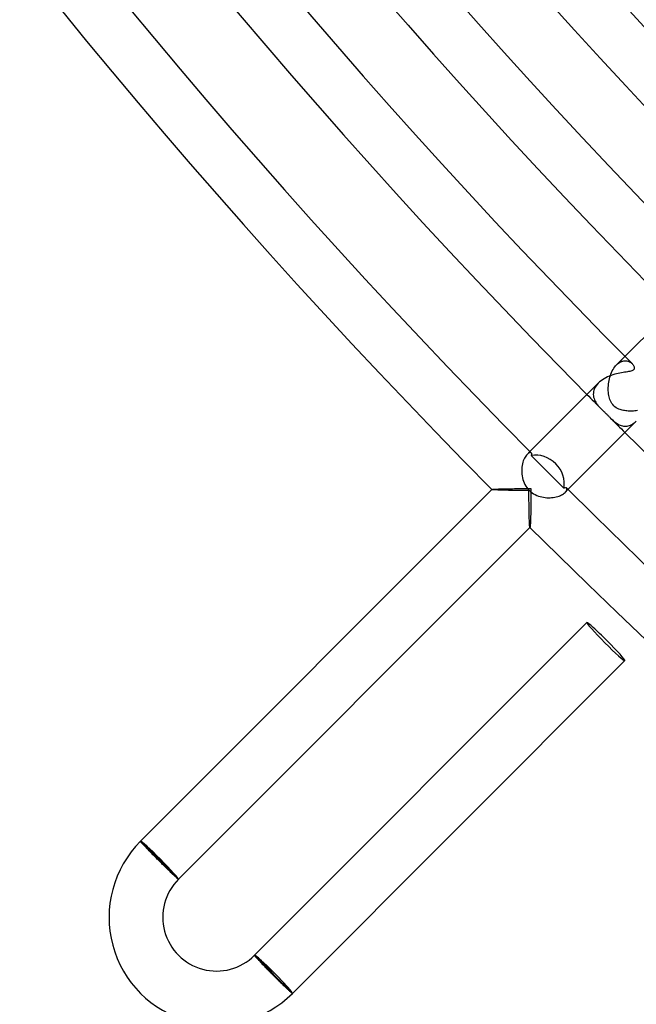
# Model space of a CAD drawing. Header units: millimetres. Extents: x -535 to 535, y -535 to 535.
# Tile 3 of 106: x -383 to -337, y -383 to -310. Entities that reach past the tile are written whole.
import ezdxf

# ---------------------------------------------------------------- set-up
doc = ezdxf.new("R2010")
doc.units = ezdxf.units.MM
doc.layers.add('HIDDEN', color=7, linetype='Continuous')
doc.layers.add('THICK', color=7, linetype='Continuous')

msp = doc.modelspace()

# ---------------------------------------------------------------- linework, layer by layer
at = {"layer": 'HIDDEN'}
for p, q in [((-337.994, -335.166), (-338.614, -335.785)), ((-338.939, -336.247), (-338.882, -336.142)), ((-338.882, -336.142), (-338.82, -336.041)), ((-338.82, -336.041), (-338.754, -335.948)), ((-338.754, -335.948), (-338.685, -335.862)), ((-338.685, -335.862), (-338.614, -335.785)), ((-338.614, -335.785), (-338.538, -335.716)), ((-338.538, -335.716), (-338.461, -335.655)), ((-338.461, -335.655), (-338.384, -335.604)), ((-338.384, -335.604), (-338.306, -335.563)), ((-338.306, -335.563), (-338.228, -335.53)), ((-338.228, -335.53), (-338.151, -335.507)), ((-338.151, -335.507), (-338.075, -335.492)), ((-338.075, -335.492), (-338, -335.485)), ((-338, -335.485), (-337.928, -335.486)), ((-337.928, -335.486), (-337.858, -335.494)), ((-337.858, -335.494), (-337.79, -335.509)), ((-337.79, -335.509), (-337.726, -335.53)), ((-337.726, -335.53), (-337.665, -335.556)), ((-337.665, -335.556), (-337.608, -335.587)), ((-337.608, -335.587), (-337.555, -335.622)), ((-337.555, -335.622), (-337.507, -335.66)), ((-337.507, -335.66), (-337.463, -335.701)), ((-339.178, -336.962), (-339.151, -336.837)), ((-339.151, -336.837), (-339.118, -336.713)), ((-339.118, -336.713), (-339.081, -336.592)), ((-339.081, -336.592), (-339.039, -336.473)), ((-339.039, -336.473), (-338.991, -336.358)), ((-338.991, -336.358), (-338.939, -336.247)), ((-340.264, -337.56), (-340.305, -337.667)), ((-340.211, -337.453), (-340.264, -337.56)), ((-340.145, -337.348), (-340.211, -337.453)), ((-340.066, -337.246), (-340.145, -337.348)), ((-339.975, -337.147), (-340.066, -337.246)), ((-339.236, -337.594), (-339.234, -337.469)), ((-339.232, -337.717), (-339.236, -337.594)), ((-339.234, -337.469), (-339.228, -337.342)), ((-339.228, -337.342), (-339.216, -337.215)), ((-339.216, -337.215), (-339.199, -337.088)), ((-339.199, -337.088), (-339.178, -336.962)), ((-340.347, -337.881), (-340.35, -337.986)), ((-340.35, -337.986), (-340.343, -338.089)), ((-340.332, -337.774), (-340.347, -337.881)), ((-340.343, -338.089), (-340.325, -338.191)), ((-340.305, -337.667), (-340.332, -337.774)), ((-340.325, -338.191), (-340.297, -338.29)), ((-340.297, -338.29), (-340.26, -338.387)), ((-340.26, -338.387), (-340.215, -338.483)), ((-339.224, -337.836), (-339.232, -337.717)), ((-339.21, -337.951), (-339.224, -337.836)), ((-339.192, -338.062), (-339.21, -337.951)), ((-339.17, -338.168), (-339.192, -338.062)), ((-339.143, -338.27), (-339.17, -338.168)), ((-339.11, -338.371), (-339.143, -338.27)), ((-339.07, -338.471), (-339.11, -338.371)), ((-340.215, -338.483), (-340.163, -338.575)), ((-340.163, -338.575), (-340.105, -338.664)), ((-340.105, -338.664), (-340.042, -338.749)), ((-340.042, -338.749), (-339.975, -338.832)), ((-339.975, -338.832), (-339.904, -338.912)), ((-339.904, -338.912), (-339.832, -338.989)), ((-339.832, -338.989), (-339.759, -339.063)), ((-339.759, -339.063), (-339.712, -339.11)), ((-339.712, -339.11), (-339.669, -339.153)), ((-339.023, -338.567), (-339.07, -338.471)), ((-338.967, -338.659), (-339.023, -338.567)), ((-338.903, -338.747), (-338.967, -338.659)), ((-338.829, -338.829), (-338.903, -338.747)), ((-338.741, -338.908), (-338.829, -338.829)), ((-338.645, -338.977), (-338.741, -338.908)), ((-338.546, -339.034), (-338.645, -338.977)), ((-338.449, -339.079), (-338.546, -339.034)), ((-338.358, -339.114), (-338.449, -339.079)), ((-338.276, -339.141), (-338.358, -339.114)), ((-339.669, -339.153), (-339.628, -339.193)), ((-339.628, -339.193), (-339.589, -339.23)), ((-339.589, -339.23), (-339.553, -339.265)), ((-339.553, -339.265), (-339.52, -339.297)), ((-339.52, -339.297), (-339.49, -339.327)), ((-339.49, -339.327), (-339.462, -339.354)), ((-339.462, -339.354), (-339.435, -339.381)), ((-339.435, -339.381), (-339.408, -339.408)), ((-339.408, -339.408), (-339.371, -339.445)), ((-339.371, -339.445), (-339.335, -339.482)), ((-339.335, -339.482), (-339.299, -339.518)), ((-339.299, -339.518), (-339.264, -339.554)), ((-339.264, -339.554), (-339.23, -339.59)), ((-339.23, -339.59), (-339.195, -339.625)), ((-339.195, -339.625), (-339.162, -339.659)), ((-339.162, -339.659), (-339.129, -339.693)), ((-339.129, -339.693), (-339.096, -339.726)), ((-339.096, -339.726), (-339.063, -339.759)), ((-339.063, -339.759), (-338.996, -339.825)), ((-338.996, -339.825), (-338.931, -339.887)), ((-338.196, -339.163), (-338.276, -339.141)), ((-338.113, -339.182), (-338.196, -339.163)), ((-338.026, -339.199), (-338.113, -339.182)), ((-337.937, -339.212), (-338.026, -339.199)), ((-337.845, -339.223), (-337.937, -339.212)), ((-337.75, -339.23), (-337.845, -339.223)), ((-337.654, -339.235), (-337.75, -339.23)), ((-337.556, -339.236), (-337.654, -339.235)), ((-337.456, -339.234), (-337.556, -339.236)), ((-337.355, -339.229), (-337.456, -339.234)), ((-337.253, -339.22), (-337.355, -339.229)), ((-337.15, -339.208), (-337.253, -339.22)), ((-337.047, -339.193), (-337.15, -339.208)), ((-338.931, -339.887), (-338.866, -339.945)), ((-338.866, -339.945), (-338.799, -340.002)), ((-338.799, -340.002), (-338.73, -340.057)), ((-338.73, -340.057), (-338.658, -340.109)), ((-338.658, -340.109), (-338.584, -340.157)), ((-338.584, -340.157), (-338.508, -340.202)), ((-338.508, -340.202), (-338.429, -340.242)), ((-338.429, -340.242), (-338.348, -340.276)), ((-338.348, -340.276), (-338.266, -340.305)), ((-338.266, -340.305), (-338.182, -340.326)), ((-338.182, -340.326), (-338.097, -340.341)), ((-338.097, -340.341), (-338.011, -340.349)), ((-338.011, -340.349), (-337.924, -340.35)), ((-337.924, -340.35), (-337.836, -340.342)), ((-337.836, -340.342), (-337.748, -340.326)), ((-337.748, -340.326), (-337.659, -340.302)), ((-337.659, -340.302), (-337.571, -340.269)), ((-337.571, -340.269), (-337.483, -340.227)), ((-337.483, -340.227), (-337.395, -340.177)), ((-337.395, -340.177), (-337.31, -340.117)), ((-337.31, -340.117), (-337.227, -340.05)), ((-337.227, -340.05), (-337.146, -339.975)), ((-345.479, -342.736), (-345.522, -342.83)), ((-345.432, -342.651), (-345.479, -342.736)), ((-345.384, -342.576), (-345.432, -342.651)), ((-345.334, -342.511), (-345.384, -342.576)), ((-345.284, -342.455), (-345.334, -342.511)), ((-345.065, -342.237), (-345.284, -342.456)), ((-345.23, -342.407), (-345.284, -342.455)), ((-345.179, -342.371), (-345.23, -342.407)), ((-345.13, -342.345), (-345.179, -342.371)), ((-345.084, -342.329), (-345.13, -342.345)), ((-345.043, -342.322), (-345.084, -342.329)), ((-345.006, -342.324), (-345.043, -342.322)), ((-344.975, -342.334), (-345.006, -342.324)), ((-344.952, -342.351), (-344.975, -342.334)), ((-345.665, -343.402), (-345.675, -343.53)), ((-345.648, -343.277), (-345.665, -343.402)), ((-345.624, -343.156), (-345.648, -343.277)), ((-345.595, -343.041), (-345.624, -343.156)), ((-345.561, -342.932), (-345.595, -343.041)), ((-345.522, -342.83), (-345.561, -342.932)), ((-345.675, -343.53), (-345.679, -343.66)), ((-345.679, -343.66), (-345.675, -343.792)), ((-345.675, -343.792), (-345.665, -343.924)), ((-345.665, -343.924), (-345.647, -344.056)), ((-345.647, -344.056), (-345.621, -344.188)), ((-345.621, -344.188), (-345.587, -344.318)), ((-345.587, -344.318), (-345.546, -344.445)), ((-345.546, -344.445), (-345.496, -344.57)), ((-345.496, -344.57), (-345.438, -344.69)), ((-345.438, -344.69), (-345.372, -344.807)), ((-345.372, -344.807), (-345.297, -344.918)), ((-345.297, -344.918), (-345.214, -345.024)), ((-342.334, -344.975), (-342.351, -344.952)), ((-342.324, -345.006), (-342.334, -344.975)), ((-347.893, -345.065), (-347.892, -345.064)), ((-347.893, -345.066), (-347.893, -345.065)), ((-347.893, -345.065), (-347.893, -345.065)), ((-347.892, -345.066), (-347.893, -345.066)), ((-347.892, -345.064), (-347.892, -345.063)), ((-347.892, -345.067), (-347.892, -345.066)), ((-347.877, -345.073), (-347.892, -345.067)), ((-347.843, -345.079), (-347.877, -345.073)), ((-347.793, -345.085), (-347.843, -345.079)), ((-347.726, -345.09), (-347.793, -345.085)), ((-347.645, -345.095), (-347.726, -345.09)), ((-347.552, -345.1), (-347.645, -345.095)), ((-347.447, -345.105), (-347.552, -345.1)), ((-347.332, -345.11), (-347.447, -345.105)), ((-347.209, -345.114), (-347.332, -345.11)), ((-347.079, -345.118), (-347.209, -345.114)), ((-346.942, -345.121), (-347.079, -345.118)), ((-346.799, -345.124), (-346.942, -345.121)), ((-346.653, -345.127), (-346.799, -345.124)), ((-346.501, -345.13), (-346.653, -345.127)), ((-346.344, -345.132), (-346.501, -345.13)), ((-346.183, -345.134), (-346.344, -345.132)), ((-346.017, -345.136), (-346.183, -345.134)), ((-345.847, -345.138), (-346.017, -345.136)), ((-345.674, -345.139), (-345.847, -345.138)), ((-345.498, -345.14), (-345.674, -345.139)), ((-345.32, -345.14), (-345.498, -345.14)), ((-345.141, -345.141), (-345.32, -345.14)), ((-345.214, -345.024), (-345.122, -345.122)), ((-345.14, -345.298), (-345.141, -345.141)), ((-345.14, -345.455), (-345.14, -345.298)), ((-345.139, -345.611), (-345.14, -345.455)), ((-345.138, -345.764), (-345.139, -345.611)), ((-345.122, -345.122), (-345.017, -345.219)), ((-345.017, -345.219), (-344.906, -345.306)), ((-344.906, -345.306), (-344.791, -345.382)), ((-344.791, -345.382), (-344.674, -345.447)), ((-344.674, -345.447), (-344.555, -345.503)), ((-344.555, -345.503), (-344.435, -345.549)), ((-344.435, -345.549), (-344.315, -345.588)), ((-344.315, -345.588), (-344.193, -345.62)), ((-344.193, -345.62), (-344.069, -345.645)), ((-344.069, -345.645), (-343.944, -345.662)), ((-343.944, -345.662), (-343.819, -345.674)), ((-343.819, -345.674), (-343.694, -345.679)), ((-343.694, -345.679), (-343.571, -345.677)), ((-343.571, -345.677), (-343.45, -345.669)), ((-343.45, -345.669), (-343.331, -345.656)), ((-343.331, -345.656), (-343.215, -345.637)), ((-343.215, -345.637), (-343.103, -345.612)), ((-343.103, -345.612), (-342.997, -345.582)), ((-342.997, -345.582), (-342.896, -345.548)), ((-342.896, -345.548), (-342.803, -345.51)), ((-342.803, -345.51), (-342.716, -345.469)), ((-342.716, -345.469), (-342.638, -345.424)), ((-342.638, -345.424), (-342.568, -345.378)), ((-342.568, -345.378), (-342.507, -345.331)), ((-342.507, -345.331), (-342.455, -345.284)), ((-342.237, -345.065), (-342.456, -345.284)), ((-342.455, -345.284), (-342.408, -345.231)), ((-342.408, -345.231), (-342.371, -345.179)), ((-342.371, -345.179), (-342.345, -345.13)), ((-342.345, -345.13), (-342.329, -345.084)), ((-342.329, -345.084), (-342.322, -345.043)), ((-342.322, -345.043), (-342.324, -345.006)), ((-345.137, -345.915), (-345.138, -345.764)), ((-345.136, -346.063), (-345.137, -345.915)), ((-345.134, -346.209), (-345.136, -346.063)), ((-345.132, -346.351), (-345.134, -346.209)), ((-345.13, -346.489), (-345.132, -346.351)), ((-345.128, -346.623), (-345.13, -346.489)), ((-345.125, -346.753), (-345.128, -346.623)), ((-345.123, -346.88), (-345.125, -346.753)), ((-345.12, -347.003), (-345.123, -346.88)), ((-345.116, -347.121), (-345.12, -347.003)), ((-345.113, -347.235), (-345.116, -347.121)), ((-345.109, -347.342), (-345.113, -347.235)), ((-345.105, -347.443), (-345.109, -347.342)), ((-345.101, -347.536), (-345.105, -347.443)), ((-345.097, -347.62), (-345.101, -347.536)), ((-345.092, -347.695), (-345.097, -347.62)), ((-345.087, -347.76), (-345.092, -347.695)), ((-345.083, -347.813), (-345.087, -347.76)), ((-345.077, -347.853), (-345.083, -347.813)), ((-345.072, -347.879), (-345.077, -347.853)), ((-345.067, -347.892), (-345.072, -347.879)), ((-345.066, -347.892), (-345.067, -347.892)), ((-345.066, -347.893), (-345.066, -347.892)), ((-345.065, -347.893), (-345.066, -347.893)), ((-345.064, -347.892), (-345.065, -347.893)), ((-345.065, -347.893), (-345.065, -347.893)), ((-345.063, -347.892), (-345.064, -347.892)), ((-374.06, -371.234), (-374.059, -371.231)), ((-374.057, -371.241), (-374.06, -371.234)), ((-374.051, -371.25), (-374.057, -371.241)), ((-374.042, -371.262), (-374.051, -371.25)), ((-374.031, -371.278), (-374.042, -371.262)), ((-374.016, -371.296), (-374.031, -371.278)), ((-373.998, -371.317), (-374.016, -371.296)), ((-373.978, -371.341), (-373.998, -371.317)), ((-373.954, -371.367), (-373.978, -371.341)), ((-373.928, -371.397), (-373.954, -371.367)), ((-373.899, -371.429), (-373.928, -371.397)), ((-373.868, -371.463), (-373.899, -371.429)), ((-373.834, -371.5), (-373.868, -371.463)), ((-373.797, -371.54), (-373.834, -371.5)), ((-373.758, -371.582), (-373.797, -371.54)), ((-373.716, -371.626), (-373.758, -371.582)), ((-373.672, -371.673), (-373.716, -371.626)), ((-373.626, -371.721), (-373.672, -371.673)), ((-373.578, -371.771), (-373.626, -371.721)), ((-373.528, -371.823), (-373.578, -371.771)), ((-373.476, -371.877), (-373.528, -371.823)), ((-373.422, -371.933), (-373.476, -371.877)), ((-373.366, -371.99), (-373.422, -371.933)), ((-373.309, -372.048), (-373.366, -371.99)), ((-373.251, -372.108), (-373.309, -372.048)), ((-373.191, -372.169), (-373.251, -372.108)), ((-373.13, -372.231), (-373.191, -372.169)), ((-373.068, -372.294), (-373.13, -372.231)), ((-373.005, -372.357), (-373.068, -372.294)), ((-372.941, -372.421), (-373.005, -372.357)), ((-372.877, -372.486), (-372.941, -372.421)), ((-372.812, -372.551), (-372.877, -372.486)), ((-372.747, -372.616), (-372.812, -372.551)), ((-372.682, -372.682), (-372.747, -372.616)), ((-372.614, -372.749), (-372.682, -372.682)), ((-372.547, -372.815), (-372.614, -372.749)), ((-372.48, -372.882), (-372.547, -372.815)), ((-372.413, -372.948), (-372.48, -372.882)), ((-372.347, -373.013), (-372.413, -372.948)), ((-372.281, -373.077), (-372.347, -373.013)), ((-372.216, -373.141), (-372.281, -373.077)), ((-372.152, -373.203), (-372.216, -373.141)), ((-372.089, -373.265), (-372.152, -373.203)), ((-372.028, -373.324), (-372.089, -373.265)), ((-371.968, -373.382), (-372.028, -373.324)), ((-371.91, -373.439), (-371.968, -373.382)), ((-371.853, -373.493), (-371.91, -373.439)), ((-371.798, -373.546), (-371.853, -373.493)), ((-371.745, -373.597), (-371.798, -373.546)), ((-371.694, -373.646), (-371.745, -373.597)), ((-371.645, -373.692), (-371.694, -373.646)), ((-371.598, -373.736), (-371.645, -373.692)), ((-371.554, -373.778), (-371.598, -373.736)), ((-371.513, -373.817), (-371.554, -373.778)), ((-371.474, -373.853), (-371.513, -373.817)), ((-371.437, -373.886), (-371.474, -373.853)), ((-371.404, -373.917), (-371.437, -373.886)), ((-371.373, -373.945), (-371.404, -373.917)), ((-371.345, -373.97), (-371.373, -373.945)), ((-371.32, -373.992), (-371.345, -373.97)), ((-371.298, -374.011), (-371.32, -373.992)), ((-371.279, -374.027), (-371.298, -374.011)), ((-371.263, -374.04), (-371.279, -374.027)), ((-371.25, -374.05), (-371.263, -374.04)), ((-371.241, -374.056), (-371.25, -374.05)), ((-371.234, -374.059), (-371.241, -374.056)), ((-371.231, -374.059), (-371.234, -374.059)), ((-365.574, -379.716), (-365.574, -379.72)), ((-365.574, -379.72), (-365.572, -379.726)), ((-365.572, -379.726), (-365.566, -379.735)), ((-365.566, -379.735), (-365.557, -379.747)), ((-365.557, -379.747), (-365.545, -379.762)), ((-365.545, -379.762), (-365.53, -379.78)), ((-365.53, -379.78), (-365.512, -379.801)), ((-365.512, -379.801), (-365.492, -379.825)), ((-365.492, -379.825), (-365.468, -379.852)), ((-365.468, -379.852), (-365.442, -379.881)), ((-365.442, -379.881), (-365.413, -379.913)), ((-365.413, -379.913), (-365.382, -379.948)), ((-365.382, -379.948), (-365.348, -379.985)), ((-365.348, -379.985), (-365.311, -380.025)), ((-365.311, -380.025), (-365.272, -380.067)), ((-365.272, -380.067), (-365.23, -380.111)), ((-365.23, -380.111), (-365.186, -380.157)), ((-365.186, -380.157), (-365.14, -380.206)), ((-365.14, -380.206), (-365.092, -380.256)), ((-365.092, -380.256), (-365.043, -380.309)), ((-365.043, -380.309), (-364.991, -380.363)), ((-364.991, -380.363), (-364.937, -380.419)), ((-364.937, -380.419), (-364.882, -380.476)), ((-364.882, -380.476), (-364.825, -380.535)), ((-364.825, -380.535), (-364.767, -380.595)), ((-364.767, -380.595), (-364.707, -380.656)), ((-364.707, -380.656), (-364.647, -380.718)), ((-364.647, -380.718), (-364.585, -380.781)), ((-364.585, -380.781), (-364.522, -380.845)), ((-364.522, -380.845), (-364.459, -380.91)), ((-364.459, -380.91), (-364.395, -380.974)), ((-364.395, -380.974), (-364.331, -381.04)), ((-364.331, -381.04), (-364.266, -381.105)), ((-364.266, -381.105), (-364.2, -381.171)), ((-364.2, -381.171), (-364.133, -381.238)), ((-364.133, -381.238), (-364.066, -381.305)), ((-364.066, -381.305), (-363.999, -381.372)), ((-363.999, -381.372), (-363.933, -381.438)), ((-363.933, -381.438), (-363.867, -381.504)), ((-363.867, -381.504), (-363.801, -381.568)), ((-363.801, -381.568), (-363.737, -381.632)), ((-363.737, -381.632), (-363.673, -381.695)), ((-363.673, -381.695), (-363.61, -381.756)), ((-363.61, -381.756), (-363.549, -381.816)), ((-363.549, -381.816), (-363.489, -381.874)), ((-363.489, -381.874), (-363.431, -381.93)), ((-363.431, -381.93), (-363.374, -381.985)), ((-363.374, -381.985), (-363.319, -382.038)), ((-363.319, -382.038), (-363.266, -382.089)), ((-363.266, -382.089), (-363.215, -382.137)), ((-363.215, -382.137), (-363.166, -382.183)), ((-363.166, -382.183), (-363.119, -382.227)), ((-363.119, -382.227), (-363.075, -382.269)), ((-363.075, -382.269), (-363.033, -382.307)), ((-363.033, -382.307), (-362.994, -382.343)), ((-362.994, -382.343), (-362.957, -382.377)), ((-362.957, -382.377), (-362.923, -382.407)), ((-362.923, -382.407), (-362.892, -382.435)), ((-362.892, -382.435), (-362.863, -382.459)), ((-362.863, -382.459), (-362.838, -382.481)), ((-362.838, -382.481), (-362.815, -382.5)), ((-362.815, -382.5), (-362.796, -382.515)), ((-362.796, -382.515), (-362.78, -382.527)), ((-362.78, -382.527), (-362.766, -382.536)), ((-362.766, -382.536), (-362.756, -382.542)), ((-362.756, -382.542), (-362.749, -382.545)), ((-362.749, -382.545), (-362.746, -382.545))]:
    msp.add_line(p, q, dxfattribs=at)
for start, end in [(224.76128, 224.9413), (225.0587, 225.23872)]:
    msp.add_arc((0, 0), 480, start, end, dxfattribs=at)
for start_param, end_param in [(3.141593, 4.712389), (-1.570796, 0)]:
    msp.add_ellipse((-339.411, -356.382), major_axis=(1.414, -1.414), ratio=0.05705, start_param=start_param, end_param=end_param, dxfattribs=at)
at = {"layer": 'THICK'}
for p, q in [((-333.547, -330.719), (-337.994, -335.166)), ((-337.463, -335.701), (-337.423, -335.744)), ((-337.393, -336.191), (-337.435, -336.216)), ((-337.423, -335.744), (-337.388, -335.789)), ((-337.36, -336.165), (-337.393, -336.191)), ((-337.388, -335.789), (-337.359, -335.835)), ((-337.334, -336.135), (-337.36, -336.165)), ((-337.359, -335.835), (-337.334, -335.881)), ((-337.334, -335.881), (-337.316, -335.929)), ((-337.315, -336.101), (-337.334, -336.135)), ((-337.316, -335.929), (-337.304, -335.975)), ((-337.304, -336.063), (-337.315, -336.101)), ((-337.304, -335.975), (-337.3, -336.021)), ((-337.3, -336.021), (-337.304, -336.063)), ((-339.662, -336.894), (-339.774, -336.973)), ((-339.543, -336.82), (-339.662, -336.894)), ((-339.418, -336.752), (-339.543, -336.82)), ((-339.29, -336.69), (-339.418, -336.752)), ((-339.159, -336.634), (-339.29, -336.69)), ((-339.026, -336.583), (-339.159, -336.634)), ((-338.891, -336.538), (-339.026, -336.583)), ((-338.756, -336.497), (-338.891, -336.538)), ((-338.624, -336.462), (-338.756, -336.497)), ((-338.494, -336.432), (-338.624, -336.462)), ((-338.368, -336.406), (-338.494, -336.432)), ((-338.246, -336.382), (-338.368, -336.406)), ((-338.129, -336.362), (-338.246, -336.382)), ((-338.018, -336.344), (-338.129, -336.362)), ((-337.913, -336.328), (-338.018, -336.344)), ((-337.814, -336.312), (-337.913, -336.328)), ((-337.72, -336.296), (-337.814, -336.312)), ((-337.634, -336.279), (-337.72, -336.296)), ((-337.556, -336.26), (-337.634, -336.279)), ((-337.489, -336.239), (-337.556, -336.26)), ((-337.435, -336.216), (-337.489, -336.239)), ((-339.975, -337.146), (-345.065, -342.237)), ((-339.879, -337.057), (-339.975, -337.147)), ((-339.774, -336.973), (-339.879, -337.057)), ((-337.146, -339.975), (-342.237, -345.065)), ((-344.969, -342.537), (-344.954, -342.513)), ((-344.563, -342.945), (-344.969, -342.537)), ((-344.954, -342.513), (-344.943, -342.49)), ((-344.942, -342.363), (-344.952, -342.351)), ((-344.943, -342.49), (-344.934, -342.468)), ((-344.934, -342.377), (-344.942, -342.363)), ((-344.929, -342.392), (-344.934, -342.377)), ((-344.934, -342.468), (-344.929, -342.447)), ((-344.926, -342.409), (-344.929, -342.392)), ((-344.929, -342.447), (-344.926, -342.428)), ((-344.926, -342.428), (-344.926, -342.409)), ((-344.158, -343.351), (-344.563, -342.945)), ((-343.755, -343.755), (-344.158, -343.351)), ((-343.351, -344.158), (-343.755, -343.755)), ((-342.945, -344.563), (-343.351, -344.158)), ((-342.537, -344.969), (-342.945, -344.563)), ((-342.513, -344.955), (-342.536, -344.969)), ((-342.49, -344.943), (-342.513, -344.955)), ((-342.468, -344.934), (-342.49, -344.943)), ((-342.447, -344.929), (-342.468, -344.934)), ((-342.428, -344.926), (-342.447, -344.929)), ((-342.409, -344.926), (-342.428, -344.926)), ((-342.392, -344.929), (-342.409, -344.926)), ((-342.377, -344.934), (-342.392, -344.929)), ((-342.363, -344.942), (-342.377, -344.934)), ((-342.351, -344.952), (-342.363, -344.942)), ((-374.059, -371.231), (-347.892, -345.063)), ((-347.892, -345.063), (-347.878, -345.058)), ((-347.878, -345.058), (-347.849, -345.053)), ((-347.849, -345.053), (-347.804, -345.047)), ((-347.804, -345.047), (-347.746, -345.042)), ((-347.746, -345.042), (-347.674, -345.038)), ((-347.674, -345.038), (-347.591, -345.033)), ((-347.591, -345.033), (-347.498, -345.029)), ((-347.498, -345.029), (-347.395, -345.025)), ((-347.395, -345.025), (-347.284, -345.021)), ((-347.284, -345.021), (-347.166, -345.018)), ((-347.166, -345.018), (-347.041, -345.015)), ((-347.041, -345.015), (-346.912, -345.012)), ((-346.912, -345.012), (-346.778, -345.009)), ((-346.778, -345.009), (-346.641, -345.007)), ((-346.641, -345.007), (-346.5, -345.005)), ((-346.5, -345.005), (-346.356, -345.003)), ((-346.356, -345.003), (-346.21, -345.001)), ((-346.21, -345.001), (-346.062, -345)), ((-346.062, -345), (-345.912, -344.999)), ((-345.912, -344.999), (-345.761, -344.998)), ((-345.761, -344.998), (-345.609, -344.997)), ((-345.609, -344.997), (-345.456, -344.996)), ((-345.456, -344.996), (-345.302, -344.996)), ((-345.302, -344.996), (-345.149, -344.996)), ((-345.149, -344.996), (-344.996, -344.996)), ((-344.997, -345.609), (-344.998, -345.761)), ((-344.996, -345.456), (-344.997, -345.609)), ((-344.996, -344.996), (-344.996, -345.149)), ((-344.996, -345.149), (-344.996, -345.302)), ((-344.996, -345.302), (-344.996, -345.456)), ((-345.003, -346.356), (-345.005, -346.5)), ((-345.001, -346.21), (-345.003, -346.356)), ((-345, -346.062), (-345.001, -346.21)), ((-344.999, -345.912), (-345, -346.062)), ((-344.998, -345.761), (-344.999, -345.912)), ((-345.018, -347.166), (-345.021, -347.284)), ((-345.015, -347.041), (-345.018, -347.166)), ((-345.012, -346.912), (-345.015, -347.041)), ((-345.009, -346.778), (-345.012, -346.912)), ((-345.007, -346.641), (-345.009, -346.778)), ((-345.005, -346.5), (-345.007, -346.641)), ((-371.231, -374.059), (-345.063, -347.892)), ((-345.058, -347.878), (-345.063, -347.892)), ((-345.053, -347.849), (-345.058, -347.878)), ((-345.047, -347.804), (-345.053, -347.849)), ((-345.042, -347.746), (-345.047, -347.804)), ((-345.038, -347.674), (-345.042, -347.746)), ((-345.033, -347.591), (-345.038, -347.674)), ((-345.029, -347.498), (-345.033, -347.591)), ((-345.025, -347.395), (-345.029, -347.498)), ((-345.021, -347.284), (-345.025, -347.395)), ((-365.574, -379.716), (-340.825, -354.968)), ((-362.746, -382.545), (-337.997, -357.796)), ((-374.059, -371.231), (-371.231, -374.059)), ((-365.574, -379.716), (-362.746, -382.545))]:
    msp.add_line(p, q, dxfattribs=at)
for centre, radius, start, end in [((0, 0), 476, 180.14998, 224.84997), ((0, 0), 467, 180.16665, 224.83335), ((0, 0), 458, 180.18212, 224.81788), ((0, 0), 490, 180.23358, 224.76643), ((0, 0), 486, 180.21673, 224.78322), ((0, 0), 480, 180.23873, 224.76128), ((0, 0), 471, 180.24332, 224.75669), ((0, 0), 462, 180.24801, 224.75194), ((0, 0), 453, 180.25294, 224.74701), ((0, 0), 449, 180.19662, 224.80339), ((0, 0), 444, 180.2581, 224.74191), ((0, 0), 480, 225.23872, 269.76127), ((0, 0), 486, 225.21678, 269.78327), ((0, 0), 490, 225.23357, 269.76642), ((-368.403, -376.888), 8, 134.99991, 314.99995), ((-368.403, -376.888), 4, 134.9998, 314.99989)]:
    msp.add_arc(centre, radius, start, end, dxfattribs=at)
for centre, major_axis, ratio, start_param, end_param in [((-344.385, -344.385), (-1.414, 1.414), 0.875421, -1.570796, -0.535501), ((-344.385, -344.385), (-1.414, 1.414), 0.875421, -2.606091, -1.570796), ((-339.411, -356.382), (1.414, -1.414), 0.05705, 1.570796, 3.141593), ((-339.411, -356.382), (1.414, -1.414), 0.05705, 0, 1.570796), ((-372.645, -372.645), (-1.414, 1.414), 0.051215, -1.570796, 0), ((-372.645, -372.645), (1.344, -1.344), 0.051215, 0, 3.141593), ((-372.645, -372.645), (-1.414, 1.414), 0.051215, 3.141593, 4.712389), ((-364.16, -381.131), (-1.414, 1.414), 0.05705, -1.570796, 0), ((-364.16, -381.131), (-1.344, 1.344), 0.05705, 3.141593, 6.283185), ((-364.16, -381.131), (-1.414, 1.414), 0.05705, 3.141593, 4.712389)]:
    msp.add_ellipse(centre, major_axis=major_axis, ratio=ratio, start_param=start_param, end_param=end_param, dxfattribs=at)

doc.saveas('drawing.dxf')
